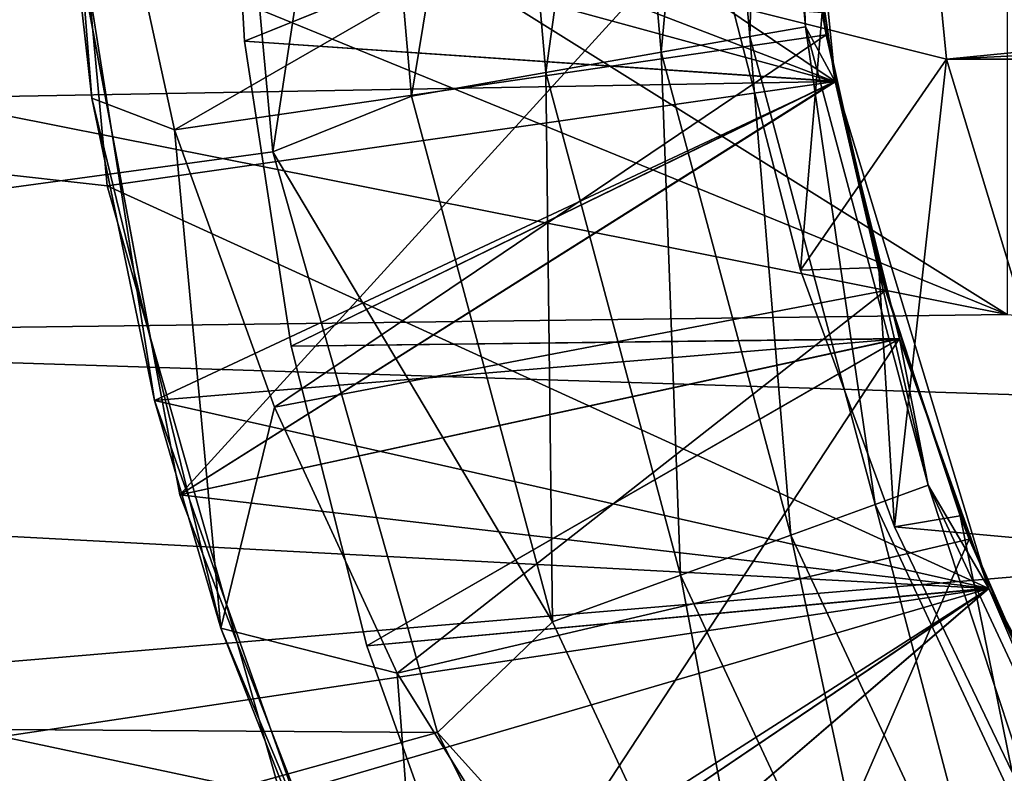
# Model space of a CAD drawing. Header units: inches. Extents: x -9.1 to 9.1, y 0 to 18.8.
# Tile 80 of 256: x 8.5292 to 8.5564, y 0.3123 to 0.3331. Entities that reach past the tile are written whole.
import ezdxf

# ---------------------------------------------------------------- set-up
doc = ezdxf.new("R2010")
doc.units = ezdxf.units.IN
doc.header["$LTSCALE"] = 65.185185
doc.header["$MEASUREMENT"] = 0
for name, color, linetype in [('199', 7, 'CONTINUOUS'), ('201', 7, 'CONTINUOUS'), ('235', 7, 'CONTINUOUS'), ('236', 7, 'CONTINUOUS'), ('239', 7, 'CONTINUOUS'), ('242', 7, 'CONTINUOUS'), ('243', 7, 'CONTINUOUS'), ('245', 7, 'CONTINUOUS'), ('246', 7, 'CONTINUOUS'), ('25', 7, 'CONTINUOUS'), ('250', 7, 'CONTINUOUS'), ('254', 7, 'CONTINUOUS'), ('256', 7, 'CONTINUOUS'), ('258', 7, 'CONTINUOUS'), ('259', 7, 'CONTINUOUS'), ('260', 7, 'CONTINUOUS'), ('261', 7, 'CONTINUOUS'), ('262', 7, 'CONTINUOUS'), ('263', 7, 'CONTINUOUS'), ('264', 7, 'CONTINUOUS'), ('269', 7, 'CONTINUOUS'), ('779', 7, 'CONTINUOUS'), ('797', 7, 'CONTINUOUS'), ('976', 7, 'CONTINUOUS'), ('977', 7, 'CONTINUOUS'), ('978', 7, 'CONTINUOUS'), ('979', 7, 'CONTINUOUS'), ('980', 7, 'CONTINUOUS'), ('981', 7, 'CONTINUOUS'), ('982', 7, 'CONTINUOUS'), ('983', 7, 'CONTINUOUS'), ('984', 7, 'CONTINUOUS')]:
    doc.layers.add(name, color=color, linetype=linetype)

msp = doc.modelspace()

# ---------------------------------------------------------------- linework, layer by layer
at = {"layer": '199', "color": 252, "linetype": 'Continuous', "true_color": 0x969696}
for points in [[(8.377792, 0.30874, 6.407), (8.375, 0.346, 6.407), (8.536415, 0.311682, 6.407), (8.377792, 0.30874, 6.407)], [(8.536415, 0.311682, 6.407), (8.375, 0.346, 6.407), (8.531617, 0.328544, 6.407), (8.536415, 0.311682, 6.407)], [(8.531617, 0.328544, 6.407), (8.375, 0.346, 6.407), (8.53, 0.346, 6.407), (8.531617, 0.328544, 6.407)]]:
    msp.add_3dface(points, dxfattribs=at)
at = {"layer": '201', "color": 252, "linetype": 'Continuous', "true_color": 0x969696}
for points in [[(8.531617, 0.328544, 6.407), (8.53, 0.346, 6.407), (8.531618, 0.328543, 6.532), (8.531617, 0.328544, 6.407)], [(8.53, 0.346, 6.407), (8.53, 0.346, 6.532), (8.531618, 0.328543, 6.532), (8.53, 0.346, 6.407)], [(8.536415, 0.311682, 6.407), (8.531617, 0.328544, 6.407), (8.536415, 0.311682, 6.532), (8.536415, 0.311682, 6.407)], [(8.536415, 0.311682, 6.532), (8.531617, 0.328544, 6.407), (8.531618, 0.328543, 6.532), (8.536415, 0.311682, 6.532)]]:
    msp.add_3dface(points, dxfattribs=at)
at = {"layer": '235', "color": 252, "linetype": 'Continuous', "true_color": 0x969696}
for points in [[(8.550545, 0.339918, 7.057704), (8.551487, 0.33272, 7.058205), (8.551379, 0.333333, 7.062072), (8.550545, 0.339918, 7.057704)], [(8.551379, 0.333333, 7.062072), (8.551487, 0.33272, 7.058205), (8.552946, 0.326283, 7.062562), (8.551379, 0.333333, 7.062072)], [(8.551487, 0.33272, 7.058205), (8.553123, 0.325648, 7.0587), (8.552946, 0.326283, 7.062562), (8.551487, 0.33272, 7.058205)], [(8.552946, 0.326283, 7.062562), (8.553123, 0.325648, 7.0587), (8.555188, 0.319416, 7.063042), (8.552946, 0.326283, 7.062562)], [(8.553123, 0.325648, 7.0587), (8.555437, 0.31877, 7.05918), (8.555188, 0.319416, 7.063042), (8.553123, 0.325648, 7.0587)], [(8.555188, 0.319416, 7.063042), (8.555437, 0.31877, 7.05918), (8.55808, 0.312801, 7.0635), (8.555188, 0.319416, 7.063042)], [(8.555437, 0.31877, 7.05918), (8.558407, 0.31215, 7.05964), (8.55808, 0.312801, 7.0635), (8.555437, 0.31877, 7.05918)]]:
    msp.add_3dface(points, dxfattribs=at)
at = {"layer": '236', "color": 252, "linetype": 'Continuous', "true_color": 0x969696}
for points in [[(8.530405, 0.337236, 6.979638), (8.533627, 0.320001, 6.980582), (8.530405, 0.337233, 6.983541), (8.530405, 0.337236, 6.979638)], [(8.530405, 0.337233, 6.983541), (8.533627, 0.320001, 6.980582), (8.533627, 0.319999, 6.984488), (8.530405, 0.337233, 6.983541)], [(8.533627, 0.320001, 6.980582), (8.53996, 0.303654, 6.981476), (8.533627, 0.319999, 6.984488), (8.533627, 0.320001, 6.980582)], [(8.533627, 0.319999, 6.984488), (8.53996, 0.303654, 6.981476), (8.53996, 0.303654, 6.985383), (8.533627, 0.319999, 6.984488)]]:
    msp.add_3dface(points, dxfattribs=at)
at = {"layer": '239', "color": 252, "linetype": 'Continuous', "true_color": 0x969696}
for points in [[(8.534672, 0.346, 6.319), (8.536195, 0.329485, 6.319), (8.538717, 0.346, 6.319532), (8.534672, 0.346, 6.319)], [(8.538717, 0.346, 6.319532), (8.536195, 0.329485, 6.319), (8.540027, 0.331017, 6.319532), (8.538717, 0.346, 6.319532)], [(8.538717, 0.346, 6.319532), (8.540027, 0.331017, 6.319532), (8.542489, 0.346, 6.321095), (8.538717, 0.346, 6.319532)], [(8.542489, 0.346, 6.321095), (8.540027, 0.331017, 6.319532), (8.543742, 0.331672, 6.321095), (8.542489, 0.346, 6.321095)], [(8.545727, 0.346, 6.323582), (8.542489, 0.346, 6.321095), (8.543742, 0.331672, 6.321095), (8.545727, 0.346, 6.323582)], [(8.546931, 0.332234, 6.323582), (8.545727, 0.346, 6.323582), (8.543742, 0.331672, 6.321095), (8.546931, 0.332234, 6.323582)], [(8.54821, 0.346, 6.326823), (8.545727, 0.346, 6.323582), (8.546931, 0.332234, 6.323582), (8.54821, 0.346, 6.326823)], [(8.549377, 0.332666, 6.326823), (8.54821, 0.346, 6.326823), (8.546931, 0.332234, 6.323582), (8.549377, 0.332666, 6.326823)], [(8.549769, 0.346, 6.330597), (8.54821, 0.346, 6.326823), (8.549377, 0.332666, 6.326823), (8.549769, 0.346, 6.330597)], [(8.550912, 0.332936, 6.330597), (8.549769, 0.346, 6.330597), (8.549377, 0.332666, 6.326823), (8.550912, 0.332936, 6.330597)], [(8.550912, 0.332936, 6.330597), (8.550297, 0.346, 6.334625), (8.549769, 0.346, 6.330597), (8.550912, 0.332936, 6.330597)], [(8.550657, 0.338678, 6.334625), (8.550297, 0.346, 6.334625), (8.550912, 0.332936, 6.330597), (8.550657, 0.338678, 6.334625)], [(8.551733, 0.331426, 6.334625), (8.550657, 0.338678, 6.334625), (8.550912, 0.332936, 6.330597), (8.551733, 0.331426, 6.334625)], [(8.552841, 0.319736, 6.326823), (8.550912, 0.332936, 6.330597), (8.549377, 0.332666, 6.326823), (8.552841, 0.319736, 6.326823)], [(8.554306, 0.32027, 6.330597), (8.551733, 0.331426, 6.334625), (8.550912, 0.332936, 6.330597), (8.554306, 0.32027, 6.330597)], [(8.554306, 0.32027, 6.330597), (8.550912, 0.332936, 6.330597), (8.552841, 0.319736, 6.326823), (8.554306, 0.32027, 6.330597)], [(8.550508, 0.318887, 6.323582), (8.549377, 0.332666, 6.326823), (8.546931, 0.332234, 6.323582), (8.550508, 0.318887, 6.323582)], [(8.552841, 0.319736, 6.326823), (8.549377, 0.332666, 6.326823), (8.550508, 0.318887, 6.323582), (8.552841, 0.319736, 6.326823)], [(8.547465, 0.317779, 6.321095), (8.546931, 0.332234, 6.323582), (8.543742, 0.331672, 6.321095), (8.547465, 0.317779, 6.321095)], [(8.550508, 0.318887, 6.323582), (8.546931, 0.332234, 6.323582), (8.547465, 0.317779, 6.321095), (8.550508, 0.318887, 6.323582)], [(8.540027, 0.331017, 6.319532), (8.54392, 0.316489, 6.319532), (8.543742, 0.331672, 6.321095), (8.540027, 0.331017, 6.319532)], [(8.54392, 0.316489, 6.319532), (8.547465, 0.317779, 6.321095), (8.543742, 0.331672, 6.321095), (8.54392, 0.316489, 6.319532)], [(8.553514, 0.324315, 6.334625), (8.551733, 0.331426, 6.334625), (8.554306, 0.32027, 6.330597), (8.553514, 0.324315, 6.334625)], [(8.540027, 0.331017, 6.319532), (8.536195, 0.329485, 6.319), (8.54392, 0.316489, 6.319532), (8.540027, 0.331017, 6.319532)], [(8.536195, 0.329485, 6.319), (8.540748, 0.313431, 6.319), (8.54392, 0.316489, 6.319532), (8.536195, 0.329485, 6.319)], [(8.555984, 0.317413, 6.334625), (8.553514, 0.324315, 6.334625), (8.554306, 0.32027, 6.330597), (8.555984, 0.317413, 6.334625)], [(8.558498, 0.307605, 6.326823), (8.554306, 0.32027, 6.330597), (8.552841, 0.319736, 6.326823), (8.558498, 0.307605, 6.326823)], [(8.559848, 0.308385, 6.330597), (8.555984, 0.317413, 6.334625), (8.554306, 0.32027, 6.330597), (8.559848, 0.308385, 6.330597)], [(8.559848, 0.308385, 6.330597), (8.554306, 0.32027, 6.330597), (8.558498, 0.307605, 6.326823), (8.559848, 0.308385, 6.330597)], [(8.556347, 0.306363, 6.323582), (8.552841, 0.319736, 6.326823), (8.550508, 0.318887, 6.323582), (8.556347, 0.306363, 6.323582)], [(8.558498, 0.307605, 6.326823), (8.552841, 0.319736, 6.326823), (8.556347, 0.306363, 6.323582), (8.558498, 0.307605, 6.326823)], [(8.553543, 0.304744, 6.321095), (8.550508, 0.318887, 6.323582), (8.547465, 0.317779, 6.321095), (8.553543, 0.304744, 6.321095)], [(8.556347, 0.306363, 6.323582), (8.550508, 0.318887, 6.323582), (8.553543, 0.304744, 6.321095), (8.556347, 0.306363, 6.323582)], [(8.54392, 0.316489, 6.319532), (8.550276, 0.302858, 6.319532), (8.547465, 0.317779, 6.321095), (8.54392, 0.316489, 6.319532)], [(8.550276, 0.302858, 6.319532), (8.553543, 0.304744, 6.321095), (8.547465, 0.317779, 6.321095), (8.550276, 0.302858, 6.319532)], [(8.559118, 0.310785, 6.334625), (8.555984, 0.317413, 6.334625), (8.559848, 0.308385, 6.330597), (8.559118, 0.310785, 6.334625)], [(8.54392, 0.316489, 6.319532), (8.540748, 0.313431, 6.319), (8.550276, 0.302858, 6.319532), (8.54392, 0.316489, 6.319532)], [(8.540748, 0.313431, 6.319), (8.54817, 0.2985, 6.319), (8.550276, 0.302858, 6.319532), (8.540748, 0.313431, 6.319)]]:
    msp.add_3dface(points, dxfattribs=at)
at = {"layer": '242', "color": 252, "linetype": 'Continuous', "true_color": 0x969696}
for points in [[(8.530405, 0.337236, 6.917138), (8.533627, 0.320001, 6.918082), (8.530405, 0.337233, 6.921041), (8.530405, 0.337236, 6.917138)], [(8.530405, 0.337233, 6.921041), (8.533627, 0.320001, 6.918082), (8.533627, 0.319999, 6.921988), (8.530405, 0.337233, 6.921041)], [(8.533627, 0.320001, 6.918082), (8.53996, 0.303654, 6.918976), (8.533627, 0.319999, 6.921988), (8.533627, 0.320001, 6.918082)], [(8.533627, 0.319999, 6.921988), (8.53996, 0.303654, 6.918976), (8.53996, 0.303654, 6.922883), (8.533627, 0.319999, 6.921988)]]:
    msp.add_3dface(points, dxfattribs=at)
at = {"layer": '243', "color": 252, "linetype": 'Continuous', "true_color": 0x969696}
for points in [[(8.554812, 0.332039, 7.069), (8.553437, 0.346, 7.069), (8.548885, 0.333528, 7.063432), (8.554812, 0.332039, 7.069)], [(8.55078, 0.326207, 7.063749), (8.554812, 0.332039, 7.069), (8.548885, 0.333528, 7.063432), (8.55078, 0.326207, 7.063749)], [(8.553376, 0.319113, 7.064059), (8.554812, 0.332039, 7.069), (8.55078, 0.326207, 7.063749), (8.553376, 0.319113, 7.064059)], [(8.558885, 0.318614, 7.069), (8.554812, 0.332039, 7.069), (8.553376, 0.319113, 7.064059), (8.558885, 0.318614, 7.069)], [(8.55663, 0.312338, 7.064355), (8.558885, 0.318614, 7.069), (8.553376, 0.319113, 7.064059), (8.55663, 0.312338, 7.064355)]]:
    msp.add_3dface(points, dxfattribs=at)
at = {"layer": '245', "color": 252, "linetype": 'Continuous', "true_color": 0x969696}
for points in [[(8.535411, 0.332544, 6.830127), (8.534922, 0.341066, 6.82986), (8.550657, 0.338678, 6.819), (8.535411, 0.332544, 6.830127)], [(8.551733, 0.331427, 6.819), (8.535411, 0.332544, 6.830127), (8.550657, 0.338678, 6.819), (8.551733, 0.331427, 6.819)], [(8.536702, 0.324111, 6.830391), (8.535411, 0.332544, 6.830127), (8.551733, 0.331427, 6.819), (8.536702, 0.324111, 6.830391)], [(8.553514, 0.324315, 6.819), (8.536702, 0.324111, 6.830391), (8.551733, 0.331427, 6.819), (8.553514, 0.324315, 6.819)], [(8.538791, 0.315825, 6.830648), (8.536702, 0.324111, 6.830391), (8.553514, 0.324315, 6.819), (8.538791, 0.315825, 6.830648)], [(8.555984, 0.317412, 6.819), (8.538791, 0.315825, 6.830648), (8.553514, 0.324315, 6.819), (8.555984, 0.317412, 6.819)], [(8.541673, 0.30774, 6.830896), (8.538791, 0.315825, 6.830648), (8.555984, 0.317412, 6.819), (8.541673, 0.30774, 6.830896)], [(8.559118, 0.310785, 6.819), (8.541673, 0.30774, 6.830896), (8.555984, 0.317412, 6.819), (8.559118, 0.310785, 6.819)]]:
    msp.add_3dface(points, dxfattribs=at)
at = {"layer": '246', "color": 252, "linetype": 'Continuous', "true_color": 0x969696}
for points in [[(8.530405, 0.337236, 6.854638), (8.533627, 0.320001, 6.855582), (8.530405, 0.337233, 6.858541), (8.530405, 0.337236, 6.854638)], [(8.530405, 0.337233, 6.858541), (8.533627, 0.320001, 6.855582), (8.533627, 0.319999, 6.859488), (8.530405, 0.337233, 6.858541)], [(8.533627, 0.320001, 6.855582), (8.53996, 0.303654, 6.856476), (8.533627, 0.319999, 6.859488), (8.533627, 0.320001, 6.855582)], [(8.533627, 0.319999, 6.859488), (8.53996, 0.303654, 6.856476), (8.53996, 0.303654, 6.860383), (8.533627, 0.319999, 6.859488)]]:
    msp.add_3dface(points, dxfattribs=at)
at = {"layer": '25', "color": 253, "linetype": 'Continuous', "true_color": 0xaab4c3}
for points in [[(8.358385, 0.367737, 6.625), (8.35811, 0.327941, 6.625), (8.551733, 0.360574, 6.625), (8.358385, 0.367737, 6.625)], [(8.551733, 0.360574, 6.625), (8.35811, 0.327941, 6.625), (8.550297, 0.346, 6.625), (8.551733, 0.360574, 6.625)], [(8.550297, 0.346, 6.625), (8.35811, 0.327941, 6.625), (8.551733, 0.331426, 6.625), (8.550297, 0.346, 6.625)], [(8.551733, 0.331426, 6.625), (8.35811, 0.327941, 6.625), (8.555984, 0.317413, 6.625), (8.551733, 0.331426, 6.625)], [(8.35811, 0.327941, 6.625), (8.363743, 0.288544, 6.625), (8.555984, 0.317413, 6.625), (8.35811, 0.327941, 6.625)], [(8.555984, 0.317413, 6.625), (8.363743, 0.288544, 6.625), (8.562887, 0.304497, 6.625), (8.555984, 0.317413, 6.625)]]:
    msp.add_3dface(points, dxfattribs=at)
at = {"layer": '250', "color": 252, "linetype": 'Continuous', "true_color": 0x969696}
for points in [[(8.530405, 0.337236, 7.010888), (8.533627, 0.320001, 7.011832), (8.530405, 0.337233, 7.014791), (8.530405, 0.337236, 7.010888)], [(8.530405, 0.337233, 7.014791), (8.533627, 0.320001, 7.011832), (8.533627, 0.319999, 7.015738), (8.530405, 0.337233, 7.014791)], [(8.533627, 0.320001, 7.011832), (8.53996, 0.303654, 7.012726), (8.533627, 0.319999, 7.015738), (8.533627, 0.320001, 7.011832)], [(8.533627, 0.319999, 7.015738), (8.53996, 0.303654, 7.012726), (8.53996, 0.303654, 7.016633), (8.533627, 0.319999, 7.015738)]]:
    msp.add_3dface(points, dxfattribs=at)
at = {"layer": '254', "color": 252, "linetype": 'Continuous', "true_color": 0x969696}
for points in [[(8.530405, 0.337236, 6.948388), (8.533627, 0.320001, 6.949332), (8.530405, 0.337233, 6.952291), (8.530405, 0.337236, 6.948388)], [(8.530405, 0.337233, 6.952291), (8.533627, 0.320001, 6.949332), (8.533627, 0.319999, 6.953238), (8.530405, 0.337233, 6.952291)], [(8.533627, 0.320001, 6.949332), (8.53996, 0.303654, 6.950226), (8.533627, 0.319999, 6.953238), (8.533627, 0.320001, 6.949332)], [(8.533627, 0.319999, 6.953238), (8.53996, 0.303654, 6.950226), (8.53996, 0.303654, 6.954133), (8.533627, 0.319999, 6.953238)]]:
    msp.add_3dface(points, dxfattribs=at)
at = {"layer": '256', "color": 252, "linetype": 'Continuous', "true_color": 0x969696}
for points in [[(8.533478, 0.330088, 7.047668), (8.550545, 0.339918, 7.057704), (8.53, 0.346, 7.045562), (8.533478, 0.330088, 7.047668)], [(8.534922, 0.341066, 6.82986), (8.535411, 0.332544, 6.830127), (8.550657, 0.338683, 6.83904), (8.534922, 0.341066, 6.82986)], [(8.551487, 0.33272, 7.058205), (8.550545, 0.339918, 7.057704), (8.533478, 0.330088, 7.047668), (8.551487, 0.33272, 7.058205)], [(8.530405, 0.337233, 6.983541), (8.533627, 0.319999, 6.984488), (8.550657, 0.338683, 6.99529), (8.530405, 0.337233, 6.983541)], [(8.530405, 0.337233, 6.921041), (8.533627, 0.319999, 6.921988), (8.550657, 0.338683, 6.93279), (8.530405, 0.337233, 6.921041)], [(8.530405, 0.337233, 6.858541), (8.533627, 0.319999, 6.859488), (8.550657, 0.338683, 6.87029), (8.530405, 0.337233, 6.858541)], [(8.530405, 0.337233, 7.014791), (8.533627, 0.319999, 7.015738), (8.550657, 0.338683, 7.02654), (8.530405, 0.337233, 7.014791)], [(8.530405, 0.337233, 6.952291), (8.533627, 0.319999, 6.953238), (8.550657, 0.338683, 6.96404), (8.530405, 0.337233, 6.952291)], [(8.533627, 0.319999, 6.890738), (8.550657, 0.338683, 6.90154), (8.530405, 0.337233, 6.889791), (8.533627, 0.319999, 6.890738)], [(8.550657, 0.338683, 6.99529), (8.533627, 0.319999, 6.984488), (8.551732, 0.331431, 6.995795), (8.550657, 0.338683, 6.99529)], [(8.550657, 0.338683, 6.93279), (8.533627, 0.319999, 6.921988), (8.551732, 0.331431, 6.933295), (8.550657, 0.338683, 6.93279)], [(8.550657, 0.338683, 6.87029), (8.533627, 0.319999, 6.859488), (8.551732, 0.331431, 6.870795), (8.550657, 0.338683, 6.87029)], [(8.550657, 0.338683, 7.02654), (8.533627, 0.319999, 7.015738), (8.551732, 0.331431, 7.027045), (8.550657, 0.338683, 7.02654)], [(8.550657, 0.338683, 6.96404), (8.533627, 0.319999, 6.953238), (8.551732, 0.331431, 6.964545), (8.550657, 0.338683, 6.96404)], [(8.551732, 0.331431, 6.902045), (8.550657, 0.338683, 6.90154), (8.533627, 0.319999, 6.890738), (8.551732, 0.331431, 6.902045)], [(8.550657, 0.338683, 6.83904), (8.535411, 0.332544, 6.830127), (8.551732, 0.331431, 6.839545), (8.550657, 0.338683, 6.83904)], [(8.536241, 0.322424, 7.048725), (8.551487, 0.33272, 7.058205), (8.533478, 0.330088, 7.047668), (8.536241, 0.322424, 7.048725)], [(8.535411, 0.332544, 6.830127), (8.536702, 0.324111, 6.830391), (8.551732, 0.331431, 6.839545), (8.535411, 0.332544, 6.830127)], [(8.553123, 0.325648, 7.0587), (8.551487, 0.33272, 7.058205), (8.536241, 0.322424, 7.048725), (8.553123, 0.325648, 7.0587)], [(8.551732, 0.331431, 6.995795), (8.533627, 0.319999, 6.984488), (8.553513, 0.324319, 6.996293), (8.551732, 0.331431, 6.995795)], [(8.551732, 0.331431, 6.933295), (8.533627, 0.319999, 6.921988), (8.553513, 0.324319, 6.933793), (8.551732, 0.331431, 6.933295)], [(8.551732, 0.331431, 6.870795), (8.533627, 0.319999, 6.859488), (8.553513, 0.324319, 6.871293), (8.551732, 0.331431, 6.870795)], [(8.551732, 0.331431, 7.027045), (8.533627, 0.319999, 7.015738), (8.553513, 0.324319, 7.027543), (8.551732, 0.331431, 7.027045)], [(8.551732, 0.331431, 6.964545), (8.533627, 0.319999, 6.953238), (8.553513, 0.324319, 6.965043), (8.551732, 0.331431, 6.964545)], [(8.553513, 0.324319, 6.902543), (8.551732, 0.331431, 6.902045), (8.533627, 0.319999, 6.890738), (8.553513, 0.324319, 6.902543)], [(8.551732, 0.331431, 6.839545), (8.536702, 0.324111, 6.830391), (8.553513, 0.324319, 6.840043), (8.551732, 0.331431, 6.839545)], [(8.539627, 0.315073, 7.04976), (8.553123, 0.325648, 7.0587), (8.536241, 0.322424, 7.048725), (8.539627, 0.315073, 7.04976)], [(8.555437, 0.31877, 7.05918), (8.553123, 0.325648, 7.0587), (8.539627, 0.315073, 7.04976), (8.555437, 0.31877, 7.05918)], [(8.533627, 0.319999, 6.984488), (8.53996, 0.303654, 6.985383), (8.553513, 0.324319, 6.996293), (8.533627, 0.319999, 6.984488)], [(8.533627, 0.319999, 6.921988), (8.53996, 0.303654, 6.922883), (8.553513, 0.324319, 6.933793), (8.533627, 0.319999, 6.921988)], [(8.533627, 0.319999, 6.859488), (8.53996, 0.303654, 6.860383), (8.553513, 0.324319, 6.871293), (8.533627, 0.319999, 6.859488)], [(8.533627, 0.319999, 7.015738), (8.53996, 0.303654, 7.016633), (8.553513, 0.324319, 7.027543), (8.533627, 0.319999, 7.015738)], [(8.533627, 0.319999, 6.953238), (8.53996, 0.303654, 6.954133), (8.553513, 0.324319, 6.965043), (8.533627, 0.319999, 6.953238)], [(8.53996, 0.303654, 6.891633), (8.553513, 0.324319, 6.902543), (8.533627, 0.319999, 6.890738), (8.53996, 0.303654, 6.891633)], [(8.536702, 0.324111, 6.830391), (8.538791, 0.315825, 6.830648), (8.553513, 0.324319, 6.840043), (8.536702, 0.324111, 6.830391)], [(8.553513, 0.324319, 6.840043), (8.538791, 0.315825, 6.830648), (8.555982, 0.317416, 6.840524), (8.553513, 0.324319, 6.840043)], [(8.553513, 0.324319, 6.996293), (8.53996, 0.303654, 6.985383), (8.555982, 0.317416, 6.996774), (8.553513, 0.324319, 6.996293)], [(8.553513, 0.324319, 6.933793), (8.53996, 0.303654, 6.922883), (8.555982, 0.317416, 6.934274), (8.553513, 0.324319, 6.933793)], [(8.553513, 0.324319, 6.871293), (8.53996, 0.303654, 6.860383), (8.555982, 0.317416, 6.871774), (8.553513, 0.324319, 6.871293)], [(8.553513, 0.324319, 7.027543), (8.53996, 0.303654, 7.016633), (8.555982, 0.317416, 7.028024), (8.553513, 0.324319, 7.027543)], [(8.553513, 0.324319, 6.965043), (8.53996, 0.303654, 6.954133), (8.555982, 0.317416, 6.965524), (8.553513, 0.324319, 6.965043)], [(8.555982, 0.317416, 6.903024), (8.553513, 0.324319, 6.902543), (8.53996, 0.303654, 6.891633), (8.555982, 0.317416, 6.903024)], [(8.548008, 0.301656, 7.051713), (8.555437, 0.31877, 7.05918), (8.539627, 0.315073, 7.04976), (8.548008, 0.301656, 7.051713)], [(8.558407, 0.31215, 7.05964), (8.555437, 0.31877, 7.05918), (8.548008, 0.301656, 7.051713), (8.558407, 0.31215, 7.05964)], [(8.538791, 0.315825, 6.830648), (8.541673, 0.30774, 6.830896), (8.555982, 0.317416, 6.840524), (8.538791, 0.315825, 6.830648)], [(8.555982, 0.317416, 6.996774), (8.53996, 0.303654, 6.985383), (8.559115, 0.310791, 6.997234), (8.555982, 0.317416, 6.996774)], [(8.555982, 0.317416, 6.934274), (8.53996, 0.303654, 6.922883), (8.559115, 0.310791, 6.934734), (8.555982, 0.317416, 6.934274)], [(8.555982, 0.317416, 6.871774), (8.53996, 0.303654, 6.860383), (8.559115, 0.310791, 6.872234), (8.555982, 0.317416, 6.871774)], [(8.555982, 0.317416, 7.028024), (8.53996, 0.303654, 7.016633), (8.559115, 0.310791, 7.028484), (8.555982, 0.317416, 7.028024)], [(8.555982, 0.317416, 6.965524), (8.53996, 0.303654, 6.954133), (8.559115, 0.310791, 6.965984), (8.555982, 0.317416, 6.965524)], [(8.559115, 0.310791, 6.903484), (8.555982, 0.317416, 6.903024), (8.53996, 0.303654, 6.891633), (8.559115, 0.310791, 6.903484)], [(8.555982, 0.317416, 6.840524), (8.541673, 0.30774, 6.830896), (8.559115, 0.310791, 6.840984), (8.555982, 0.317416, 6.840524)]]:
    msp.add_3dface(points, dxfattribs=at)
at = {"layer": '258', "color": 252, "linetype": 'Continuous', "true_color": 0x969696}
for points in [[(8.532924, 0.322612, 7.042939), (8.530212, 0.339663, 7.042005), (8.551734, 0.33142, 7.030955), (8.532924, 0.322612, 7.042939)], [(8.551734, 0.33142, 7.030955), (8.530212, 0.339663, 7.042005), (8.550658, 0.338671, 7.03045), (8.551734, 0.33142, 7.030955)], [(8.551734, 0.33142, 6.968455), (8.530405, 0.337236, 6.979638), (8.550658, 0.338671, 6.96795), (8.551734, 0.33142, 6.968455)], [(8.551734, 0.33142, 6.905955), (8.530405, 0.337236, 6.917138), (8.550658, 0.338671, 6.90545), (8.551734, 0.33142, 6.905955)], [(8.551734, 0.33142, 6.843455), (8.530405, 0.337236, 6.854638), (8.550658, 0.338671, 6.84295), (8.551734, 0.33142, 6.843455)], [(8.551734, 0.33142, 6.999705), (8.530405, 0.337236, 7.010888), (8.550658, 0.338671, 6.9992), (8.551734, 0.33142, 6.999705)], [(8.551734, 0.33142, 6.937205), (8.530405, 0.337236, 6.948388), (8.550658, 0.338671, 6.9367), (8.551734, 0.33142, 6.937205)], [(8.551734, 0.33142, 6.874705), (8.530405, 0.337236, 6.885888), (8.550658, 0.338671, 6.8742), (8.551734, 0.33142, 6.874705)], [(8.533627, 0.320001, 6.980582), (8.530405, 0.337236, 6.979638), (8.551734, 0.33142, 6.968455), (8.533627, 0.320001, 6.980582)], [(8.533627, 0.320001, 6.918082), (8.530405, 0.337236, 6.917138), (8.551734, 0.33142, 6.905955), (8.533627, 0.320001, 6.918082)], [(8.533627, 0.320001, 6.855582), (8.530405, 0.337236, 6.854638), (8.551734, 0.33142, 6.843455), (8.533627, 0.320001, 6.855582)], [(8.533627, 0.320001, 7.011832), (8.530405, 0.337236, 7.010888), (8.551734, 0.33142, 6.999705), (8.533627, 0.320001, 7.011832)], [(8.533627, 0.320001, 6.949332), (8.530405, 0.337236, 6.948388), (8.551734, 0.33142, 6.937205), (8.533627, 0.320001, 6.949332)], [(8.533627, 0.320001, 6.886832), (8.530405, 0.337236, 6.885888), (8.551734, 0.33142, 6.874705), (8.533627, 0.320001, 6.886832)], [(8.551379, 0.333333, 7.062072), (8.55078, 0.326207, 7.063749), (8.548885, 0.333528, 7.063432), (8.551379, 0.333333, 7.062072)], [(8.551379, 0.333333, 7.062072), (8.552946, 0.326283, 7.062562), (8.55078, 0.326207, 7.063749), (8.551379, 0.333333, 7.062072)], [(8.553516, 0.324309, 7.03145), (8.532924, 0.322612, 7.042939), (8.551734, 0.33142, 7.030955), (8.553516, 0.324309, 7.03145)], [(8.553516, 0.324309, 6.96895), (8.533627, 0.320001, 6.980582), (8.551734, 0.33142, 6.968455), (8.553516, 0.324309, 6.96895)], [(8.553516, 0.324309, 6.90645), (8.533627, 0.320001, 6.918082), (8.551734, 0.33142, 6.905955), (8.553516, 0.324309, 6.90645)], [(8.553516, 0.324309, 6.84395), (8.533627, 0.320001, 6.855582), (8.551734, 0.33142, 6.843455), (8.553516, 0.324309, 6.84395)], [(8.553516, 0.324309, 7.0002), (8.533627, 0.320001, 7.011832), (8.551734, 0.33142, 6.999705), (8.553516, 0.324309, 7.0002)], [(8.553516, 0.324309, 6.9377), (8.533627, 0.320001, 6.949332), (8.551734, 0.33142, 6.937205), (8.553516, 0.324309, 6.9377)], [(8.553516, 0.324309, 6.8752), (8.533627, 0.320001, 6.886832), (8.551734, 0.33142, 6.874705), (8.553516, 0.324309, 6.8752)], [(8.552946, 0.326283, 7.062562), (8.553376, 0.319113, 7.064059), (8.55078, 0.326207, 7.063749), (8.552946, 0.326283, 7.062562)], [(8.552946, 0.326283, 7.062562), (8.555188, 0.319416, 7.063042), (8.553376, 0.319113, 7.064059), (8.552946, 0.326283, 7.062562)], [(8.555986, 0.317408, 7.031931), (8.532924, 0.322612, 7.042939), (8.553516, 0.324309, 7.03145), (8.555986, 0.317408, 7.031931)], [(8.555986, 0.317408, 6.969431), (8.533627, 0.320001, 6.980582), (8.553516, 0.324309, 6.96895), (8.555986, 0.317408, 6.969431)], [(8.555986, 0.317408, 6.906931), (8.533627, 0.320001, 6.918082), (8.553516, 0.324309, 6.90645), (8.555986, 0.317408, 6.906931)], [(8.555986, 0.317408, 6.844431), (8.533627, 0.320001, 6.855582), (8.553516, 0.324309, 6.84395), (8.555986, 0.317408, 6.844431)], [(8.555986, 0.317408, 7.000681), (8.533627, 0.320001, 7.011832), (8.553516, 0.324309, 7.0002), (8.555986, 0.317408, 7.000681)], [(8.555986, 0.317408, 6.938181), (8.533627, 0.320001, 6.949332), (8.553516, 0.324309, 6.9377), (8.555986, 0.317408, 6.938181)], [(8.555986, 0.317408, 6.875681), (8.533627, 0.320001, 6.886832), (8.553516, 0.324309, 6.8752), (8.555986, 0.317408, 6.875681)], [(8.538675, 0.30634, 7.043829), (8.532924, 0.322612, 7.042939), (8.555986, 0.317408, 7.031931), (8.538675, 0.30634, 7.043829)], [(8.53996, 0.303654, 6.981476), (8.533627, 0.320001, 6.980582), (8.555986, 0.317408, 6.969431), (8.53996, 0.303654, 6.981476)], [(8.53996, 0.303654, 6.918976), (8.533627, 0.320001, 6.918082), (8.555986, 0.317408, 6.906931), (8.53996, 0.303654, 6.918976)], [(8.53996, 0.303654, 6.856476), (8.533627, 0.320001, 6.855582), (8.555986, 0.317408, 6.844431), (8.53996, 0.303654, 6.856476)], [(8.53996, 0.303654, 7.012726), (8.533627, 0.320001, 7.011832), (8.555986, 0.317408, 7.000681), (8.53996, 0.303654, 7.012726)], [(8.53996, 0.303654, 6.950226), (8.533627, 0.320001, 6.949332), (8.555986, 0.317408, 6.938181), (8.53996, 0.303654, 6.950226)], [(8.53996, 0.303654, 6.887726), (8.533627, 0.320001, 6.886832), (8.555986, 0.317408, 6.875681), (8.53996, 0.303654, 6.887726)], [(8.555188, 0.319416, 7.063042), (8.55663, 0.312338, 7.064355), (8.553376, 0.319113, 7.064059), (8.555188, 0.319416, 7.063042)], [(8.555188, 0.319416, 7.063042), (8.55808, 0.312801, 7.0635), (8.55663, 0.312338, 7.064355), (8.555188, 0.319416, 7.063042)], [(8.559119, 0.310784, 7.032391), (8.538675, 0.30634, 7.043829), (8.555986, 0.317408, 7.031931), (8.559119, 0.310784, 7.032391)], [(8.559119, 0.310784, 6.969891), (8.53996, 0.303654, 6.981476), (8.555986, 0.317408, 6.969431), (8.559119, 0.310784, 6.969891)], [(8.559119, 0.310784, 6.907391), (8.53996, 0.303654, 6.918976), (8.555986, 0.317408, 6.906931), (8.559119, 0.310784, 6.907391)], [(8.559119, 0.310784, 6.844891), (8.53996, 0.303654, 6.856476), (8.555986, 0.317408, 6.844431), (8.559119, 0.310784, 6.844891)], [(8.559119, 0.310784, 7.001141), (8.53996, 0.303654, 7.012726), (8.555986, 0.317408, 7.000681), (8.559119, 0.310784, 7.001141)], [(8.559119, 0.310784, 6.938641), (8.53996, 0.303654, 6.950226), (8.555986, 0.317408, 6.938181), (8.559119, 0.310784, 6.938641)], [(8.559119, 0.310784, 6.876141), (8.53996, 0.303654, 6.887726), (8.555986, 0.317408, 6.875681), (8.559119, 0.310784, 6.876141)]]:
    msp.add_3dface(points, dxfattribs=at)
at = {"layer": '259', "color": 252, "linetype": 'Continuous', "true_color": 0x969696}
for points in [[(8.530405, 0.337233, 6.889791), (8.530405, 0.337236, 6.885888), (8.533627, 0.320001, 6.886832), (8.530405, 0.337233, 6.889791)], [(8.533627, 0.319999, 6.890738), (8.530405, 0.337233, 6.889791), (8.533627, 0.320001, 6.886832), (8.533627, 0.319999, 6.890738)], [(8.533627, 0.319999, 6.890738), (8.533627, 0.320001, 6.886832), (8.53996, 0.303654, 6.887726), (8.533627, 0.319999, 6.890738)], [(8.53996, 0.303654, 6.891633), (8.533627, 0.319999, 6.890738), (8.53996, 0.303654, 6.887726), (8.53996, 0.303654, 6.891633)]]:
    msp.add_3dface(points, dxfattribs=at)
at = {"layer": '260', "color": 252, "linetype": 'Continuous', "true_color": 0x969696}
for points in [[(8.553437, 0.346, 7.069), (8.554812, 0.332039, 7.069), (8.696563, 0.346, 7.069), (8.553437, 0.346, 7.069)], [(8.554812, 0.332039, 7.069), (8.696218, 0.338986, 7.069), (8.696563, 0.346, 7.069), (8.554812, 0.332039, 7.069)], [(8.554812, 0.332039, 7.069), (8.695188, 0.332039, 7.069), (8.696218, 0.338986, 7.069), (8.554812, 0.332039, 7.069)], [(8.554812, 0.332039, 7.069), (8.558885, 0.318614, 7.069), (8.695188, 0.332039, 7.069), (8.554812, 0.332039, 7.069)]]:
    msp.add_3dface(points, dxfattribs=at)
at = {"layer": '261', "color": 252, "linetype": 'Continuous', "true_color": 0x969696}
for points in [[(8.533478, 0.330088, 7.047668), (8.53, 0.346, 7.045562), (8.531197, 0.330967, 7.045562), (8.533478, 0.330088, 7.047668)], [(8.534757, 0.316315, 7.045562), (8.533478, 0.330088, 7.047668), (8.531197, 0.330967, 7.045562), (8.534757, 0.316315, 7.045562)], [(8.536241, 0.322424, 7.048725), (8.533478, 0.330088, 7.047668), (8.534757, 0.316315, 7.045562), (8.536241, 0.322424, 7.048725)], [(8.539627, 0.315073, 7.04976), (8.536241, 0.322424, 7.048725), (8.534757, 0.316315, 7.045562), (8.539627, 0.315073, 7.04976)], [(8.540592, 0.302408, 7.045562), (8.539627, 0.315073, 7.04976), (8.534757, 0.316315, 7.045562), (8.540592, 0.302408, 7.045562)], [(8.548008, 0.301656, 7.051713), (8.539627, 0.315073, 7.04976), (8.540592, 0.302408, 7.045562), (8.548008, 0.301656, 7.051713)]]:
    msp.add_3dface(points, dxfattribs=at)
at = {"layer": '262', "color": 252, "linetype": 'Continuous', "true_color": 0x969696}
for points in [[(8.53, 0.346, 7.045562), (8.530212, 0.339663, 7.042005), (8.531197, 0.330967, 7.045562), (8.53, 0.346, 7.045562)], [(8.530212, 0.339663, 7.042005), (8.532924, 0.322612, 7.042939), (8.531197, 0.330967, 7.045562), (8.530212, 0.339663, 7.042005)], [(8.532924, 0.322612, 7.042939), (8.534757, 0.316315, 7.045562), (8.531197, 0.330967, 7.045562), (8.532924, 0.322612, 7.042939)], [(8.532924, 0.322612, 7.042939), (8.538675, 0.30634, 7.043829), (8.534757, 0.316315, 7.045562), (8.532924, 0.322612, 7.042939)], [(8.538675, 0.30634, 7.043829), (8.540592, 0.302408, 7.045562), (8.534757, 0.316315, 7.045562), (8.538675, 0.30634, 7.043829)]]:
    msp.add_3dface(points, dxfattribs=at)
at = {"layer": '263', "color": 252, "linetype": 'Continuous', "true_color": 0x969696}
for points in [[(8.534672, 0.346, 6.319), (8.422, 0.346, 6.319), (8.424499, 0.314244, 6.319), (8.534672, 0.346, 6.319)], [(8.536195, 0.329485, 6.319), (8.534672, 0.346, 6.319), (8.424499, 0.314244, 6.319), (8.536195, 0.329485, 6.319)], [(8.540748, 0.313431, 6.319), (8.536195, 0.329485, 6.319), (8.424499, 0.314244, 6.319), (8.540748, 0.313431, 6.319)], [(8.431936, 0.283269, 6.319), (8.540748, 0.313431, 6.319), (8.424499, 0.314244, 6.319), (8.431936, 0.283269, 6.319)], [(8.54817, 0.2985, 6.319), (8.540748, 0.313431, 6.319), (8.431936, 0.283269, 6.319), (8.54817, 0.2985, 6.319)]]:
    msp.add_3dface(points, dxfattribs=at)
at = {"layer": '264', "color": 252, "linetype": 'Continuous', "true_color": 0x969696}
for points in [[(8.424499, 0.314244, 6.294), (8.422, 0.346, 6.294), (8.534789, 0.18975, 6.294), (8.424499, 0.314244, 6.294)], [(8.534789, 0.18975, 6.294), (8.422, 0.346, 6.294), (8.444578, 0.346, 6.294), (8.534789, 0.18975, 6.294)], [(8.431936, 0.283269, 6.294), (8.424499, 0.314244, 6.294), (8.534789, 0.18975, 6.294), (8.431936, 0.283269, 6.294)]]:
    msp.add_3dface(points, dxfattribs=at)
at = {"layer": '269', "color": 252, "linetype": 'Continuous', "true_color": 0x969696}
for points in [[(8.534789, 0.18975, 6.294), (8.444578, 0.346, 6.294), (8.534789, 0.18975, 6.200231), (8.534789, 0.18975, 6.294)], [(8.534789, 0.18975, 6.200231), (8.444578, 0.346, 6.294), (8.527101, 0.203066, 6.196977), (8.534789, 0.18975, 6.200231)]]:
    msp.add_3dface(points, dxfattribs=at)
at = {"layer": '779', "color": 253, "linetype": 'Continuous', "true_color": 0xaab4c3}
for points in [[(8.531618, 0.328543, 6.532), (8.53, 0.346, 6.532), (8.551733, 0.331426, 6.532), (8.531618, 0.328543, 6.532)], [(8.551733, 0.331426, 6.532), (8.53, 0.346, 6.532), (8.550297, 0.346, 6.532), (8.551733, 0.331426, 6.532)], [(8.555984, 0.317413, 6.532), (8.531618, 0.328543, 6.532), (8.551733, 0.331426, 6.532), (8.555984, 0.317413, 6.532)], [(8.536415, 0.311682, 6.532), (8.531618, 0.328543, 6.532), (8.555984, 0.317413, 6.532), (8.536415, 0.311682, 6.532)], [(8.562887, 0.304497, 6.532), (8.536415, 0.311682, 6.532), (8.555984, 0.317413, 6.532), (8.562887, 0.304497, 6.532)]]:
    msp.add_3dface(points, dxfattribs=at)
at = {"layer": '797', "color": 252, "linetype": 'Continuous', "true_color": 0x969696}
for points in [[(8.556486, 0.367014, 6.214), (8.556486, 0.324986, 6.214), (8.505494, 0.356872, 6.214), (8.556486, 0.367014, 6.214)], [(8.556486, 0.324986, 6.214), (8.505, 0.346, 6.214), (8.505494, 0.356872, 6.214), (8.556486, 0.324986, 6.214)], [(8.556486, 0.324986, 6.214), (8.505494, 0.335128, 6.214), (8.505, 0.346, 6.214), (8.556486, 0.324986, 6.214)], [(8.556486, 0.324986, 6.214), (8.50697, 0.324345, 6.214), (8.505494, 0.335128, 6.214), (8.556486, 0.324986, 6.214)], [(8.556486, 0.324986, 6.214), (8.6, 0.321389, 6.214), (8.50697, 0.324345, 6.214), (8.556486, 0.324986, 6.214)], [(8.6, 0.321389, 6.214), (8.509418, 0.31374, 6.214), (8.50697, 0.324345, 6.214), (8.6, 0.321389, 6.214)], [(8.6, 0.321389, 6.214), (8.6, 0.228633, 6.214), (8.509418, 0.31374, 6.214), (8.6, 0.321389, 6.214)], [(8.6, 0.228633, 6.214), (8.512816, 0.3034, 6.214), (8.509418, 0.31374, 6.214), (8.6, 0.228633, 6.214)]]:
    msp.add_3dface(points, dxfattribs=at)
at = {"layer": '976', "color": 252, "linetype": 'Continuous', "true_color": 0x969696}
for points in [[(8.550657, 0.338683, 7.02654), (8.551732, 0.331431, 7.027045), (8.550658, 0.338671, 7.03045), (8.550657, 0.338683, 7.02654)], [(8.551732, 0.331431, 7.027045), (8.551734, 0.33142, 7.030955), (8.550658, 0.338671, 7.03045), (8.551732, 0.331431, 7.027045)], [(8.551732, 0.331431, 7.027045), (8.553513, 0.324319, 7.027543), (8.551734, 0.33142, 7.030955), (8.551732, 0.331431, 7.027045)], [(8.553513, 0.324319, 7.027543), (8.553516, 0.324309, 7.03145), (8.551734, 0.33142, 7.030955), (8.553513, 0.324319, 7.027543)], [(8.553513, 0.324319, 7.027543), (8.555982, 0.317416, 7.028024), (8.553516, 0.324309, 7.03145), (8.553513, 0.324319, 7.027543)], [(8.555982, 0.317416, 7.028024), (8.555986, 0.317408, 7.031931), (8.553516, 0.324309, 7.03145), (8.555982, 0.317416, 7.028024)], [(8.555982, 0.317416, 7.028024), (8.559115, 0.310791, 7.028484), (8.555986, 0.317408, 7.031931), (8.555982, 0.317416, 7.028024)], [(8.559115, 0.310791, 7.028484), (8.559119, 0.310784, 7.032391), (8.555986, 0.317408, 7.031931), (8.559115, 0.310791, 7.028484)]]:
    msp.add_3dface(points, dxfattribs=at)
at = {"layer": '977', "color": 252, "linetype": 'Continuous', "true_color": 0x969696}
for points in [[(8.550657, 0.338683, 6.99529), (8.551732, 0.331431, 6.995795), (8.550658, 0.338671, 6.9992), (8.550657, 0.338683, 6.99529)], [(8.551732, 0.331431, 6.995795), (8.551734, 0.33142, 6.999705), (8.550658, 0.338671, 6.9992), (8.551732, 0.331431, 6.995795)], [(8.551732, 0.331431, 6.995795), (8.553513, 0.324319, 6.996293), (8.551734, 0.33142, 6.999705), (8.551732, 0.331431, 6.995795)], [(8.553513, 0.324319, 6.996293), (8.553516, 0.324309, 7.0002), (8.551734, 0.33142, 6.999705), (8.553513, 0.324319, 6.996293)], [(8.553513, 0.324319, 6.996293), (8.555982, 0.317416, 6.996774), (8.553516, 0.324309, 7.0002), (8.553513, 0.324319, 6.996293)], [(8.555982, 0.317416, 6.996774), (8.555986, 0.317408, 7.000681), (8.553516, 0.324309, 7.0002), (8.555982, 0.317416, 6.996774)], [(8.555982, 0.317416, 6.996774), (8.559115, 0.310791, 6.997234), (8.555986, 0.317408, 7.000681), (8.555982, 0.317416, 6.996774)], [(8.559115, 0.310791, 6.997234), (8.559119, 0.310784, 7.001141), (8.555986, 0.317408, 7.000681), (8.559115, 0.310791, 6.997234)]]:
    msp.add_3dface(points, dxfattribs=at)
at = {"layer": '978', "color": 252, "linetype": 'Continuous', "true_color": 0x969696}
for points in [[(8.550657, 0.338683, 6.96404), (8.551732, 0.331431, 6.964545), (8.550658, 0.338671, 6.96795), (8.550657, 0.338683, 6.96404)], [(8.551732, 0.331431, 6.964545), (8.551734, 0.33142, 6.968455), (8.550658, 0.338671, 6.96795), (8.551732, 0.331431, 6.964545)], [(8.551732, 0.331431, 6.964545), (8.553513, 0.324319, 6.965043), (8.551734, 0.33142, 6.968455), (8.551732, 0.331431, 6.964545)], [(8.553513, 0.324319, 6.965043), (8.553516, 0.324309, 6.96895), (8.551734, 0.33142, 6.968455), (8.553513, 0.324319, 6.965043)], [(8.553513, 0.324319, 6.965043), (8.555982, 0.317416, 6.965524), (8.553516, 0.324309, 6.96895), (8.553513, 0.324319, 6.965043)], [(8.555982, 0.317416, 6.965524), (8.555986, 0.317408, 6.969431), (8.553516, 0.324309, 6.96895), (8.555982, 0.317416, 6.965524)], [(8.555982, 0.317416, 6.965524), (8.559115, 0.310791, 6.965984), (8.555986, 0.317408, 6.969431), (8.555982, 0.317416, 6.965524)], [(8.559115, 0.310791, 6.965984), (8.559119, 0.310784, 6.969891), (8.555986, 0.317408, 6.969431), (8.559115, 0.310791, 6.965984)]]:
    msp.add_3dface(points, dxfattribs=at)
at = {"layer": '979', "color": 252, "linetype": 'Continuous', "true_color": 0x969696}
for points in [[(8.550657, 0.338683, 6.93279), (8.551732, 0.331431, 6.933295), (8.550658, 0.338671, 6.9367), (8.550657, 0.338683, 6.93279)], [(8.551732, 0.331431, 6.933295), (8.551734, 0.33142, 6.937205), (8.550658, 0.338671, 6.9367), (8.551732, 0.331431, 6.933295)], [(8.551732, 0.331431, 6.933295), (8.553513, 0.324319, 6.933793), (8.551734, 0.33142, 6.937205), (8.551732, 0.331431, 6.933295)], [(8.553513, 0.324319, 6.933793), (8.553516, 0.324309, 6.9377), (8.551734, 0.33142, 6.937205), (8.553513, 0.324319, 6.933793)], [(8.553513, 0.324319, 6.933793), (8.555982, 0.317416, 6.934274), (8.553516, 0.324309, 6.9377), (8.553513, 0.324319, 6.933793)], [(8.555982, 0.317416, 6.934274), (8.555986, 0.317408, 6.938181), (8.553516, 0.324309, 6.9377), (8.555982, 0.317416, 6.934274)], [(8.555982, 0.317416, 6.934274), (8.559115, 0.310791, 6.934734), (8.555986, 0.317408, 6.938181), (8.555982, 0.317416, 6.934274)], [(8.559115, 0.310791, 6.934734), (8.559119, 0.310784, 6.938641), (8.555986, 0.317408, 6.938181), (8.559115, 0.310791, 6.934734)]]:
    msp.add_3dface(points, dxfattribs=at)
at = {"layer": '980', "color": 252, "linetype": 'Continuous', "true_color": 0x969696}
for points in [[(8.550657, 0.338683, 6.90154), (8.551732, 0.331431, 6.902045), (8.550658, 0.338671, 6.90545), (8.550657, 0.338683, 6.90154)], [(8.551732, 0.331431, 6.902045), (8.551734, 0.33142, 6.905955), (8.550658, 0.338671, 6.90545), (8.551732, 0.331431, 6.902045)], [(8.551732, 0.331431, 6.902045), (8.553513, 0.324319, 6.902543), (8.551734, 0.33142, 6.905955), (8.551732, 0.331431, 6.902045)], [(8.553513, 0.324319, 6.902543), (8.553516, 0.324309, 6.90645), (8.551734, 0.33142, 6.905955), (8.553513, 0.324319, 6.902543)], [(8.553513, 0.324319, 6.902543), (8.555982, 0.317416, 6.903024), (8.553516, 0.324309, 6.90645), (8.553513, 0.324319, 6.902543)], [(8.555982, 0.317416, 6.903024), (8.555986, 0.317408, 6.906931), (8.553516, 0.324309, 6.90645), (8.555982, 0.317416, 6.903024)], [(8.555982, 0.317416, 6.903024), (8.559115, 0.310791, 6.903484), (8.555986, 0.317408, 6.906931), (8.555982, 0.317416, 6.903024)], [(8.559115, 0.310791, 6.903484), (8.559119, 0.310784, 6.907391), (8.555986, 0.317408, 6.906931), (8.559115, 0.310791, 6.903484)]]:
    msp.add_3dface(points, dxfattribs=at)
at = {"layer": '981', "color": 252, "linetype": 'Continuous', "true_color": 0x969696}
for points in [[(8.550657, 0.338683, 6.87029), (8.551732, 0.331431, 6.870795), (8.550658, 0.338671, 6.8742), (8.550657, 0.338683, 6.87029)], [(8.551732, 0.331431, 6.870795), (8.551734, 0.33142, 6.874705), (8.550658, 0.338671, 6.8742), (8.551732, 0.331431, 6.870795)], [(8.551732, 0.331431, 6.870795), (8.553513, 0.324319, 6.871293), (8.551734, 0.33142, 6.874705), (8.551732, 0.331431, 6.870795)], [(8.553513, 0.324319, 6.871293), (8.553516, 0.324309, 6.8752), (8.551734, 0.33142, 6.874705), (8.553513, 0.324319, 6.871293)], [(8.553513, 0.324319, 6.871293), (8.555982, 0.317416, 6.871774), (8.553516, 0.324309, 6.8752), (8.553513, 0.324319, 6.871293)], [(8.555982, 0.317416, 6.871774), (8.555986, 0.317408, 6.875681), (8.553516, 0.324309, 6.8752), (8.555982, 0.317416, 6.871774)], [(8.555982, 0.317416, 6.871774), (8.559115, 0.310791, 6.872234), (8.555986, 0.317408, 6.875681), (8.555982, 0.317416, 6.871774)], [(8.559115, 0.310791, 6.872234), (8.559119, 0.310784, 6.876141), (8.555986, 0.317408, 6.875681), (8.559115, 0.310791, 6.872234)]]:
    msp.add_3dface(points, dxfattribs=at)
at = {"layer": '982', "color": 252, "linetype": 'Continuous', "true_color": 0x969696}
for points in [[(8.550657, 0.338683, 6.83904), (8.551732, 0.331431, 6.839545), (8.550658, 0.338671, 6.84295), (8.550657, 0.338683, 6.83904)], [(8.551732, 0.331431, 6.839545), (8.551734, 0.33142, 6.843455), (8.550658, 0.338671, 6.84295), (8.551732, 0.331431, 6.839545)], [(8.551732, 0.331431, 6.839545), (8.553513, 0.324319, 6.840043), (8.551734, 0.33142, 6.843455), (8.551732, 0.331431, 6.839545)], [(8.553513, 0.324319, 6.840043), (8.553516, 0.324309, 6.84395), (8.551734, 0.33142, 6.843455), (8.553513, 0.324319, 6.840043)], [(8.553513, 0.324319, 6.840043), (8.555982, 0.317416, 6.840524), (8.553516, 0.324309, 6.84395), (8.553513, 0.324319, 6.840043)], [(8.555982, 0.317416, 6.840524), (8.555986, 0.317408, 6.844431), (8.553516, 0.324309, 6.84395), (8.555982, 0.317416, 6.840524)], [(8.555982, 0.317416, 6.840524), (8.559115, 0.310791, 6.840984), (8.555986, 0.317408, 6.844431), (8.555982, 0.317416, 6.840524)], [(8.559115, 0.310791, 6.840984), (8.559119, 0.310784, 6.844891), (8.555986, 0.317408, 6.844431), (8.559115, 0.310791, 6.840984)]]:
    msp.add_3dface(points, dxfattribs=at)
at = {"layer": '983', "color": 252, "linetype": 'Continuous', "true_color": 0x969696}
for points in [[(8.550297, 0.346, 6.625), (8.551733, 0.331426, 6.625), (8.550297, 0.346, 6.819), (8.550297, 0.346, 6.625)], [(8.551733, 0.331426, 6.625), (8.550657, 0.338678, 6.819), (8.550297, 0.346, 6.819), (8.551733, 0.331426, 6.625)], [(8.551733, 0.331426, 6.625), (8.551733, 0.331427, 6.819), (8.550657, 0.338678, 6.819), (8.551733, 0.331426, 6.625)], [(8.551733, 0.331426, 6.625), (8.553514, 0.324315, 6.819), (8.551733, 0.331427, 6.819), (8.551733, 0.331426, 6.625)], [(8.551733, 0.331426, 6.625), (8.555984, 0.317413, 6.625), (8.553514, 0.324315, 6.819), (8.551733, 0.331426, 6.625)], [(8.555984, 0.317413, 6.625), (8.555984, 0.317412, 6.819), (8.553514, 0.324315, 6.819), (8.555984, 0.317413, 6.625)], [(8.555984, 0.317413, 6.625), (8.562887, 0.304497, 6.625), (8.555984, 0.317412, 6.819), (8.555984, 0.317413, 6.625)], [(8.562887, 0.304497, 6.625), (8.559118, 0.310785, 6.819), (8.555984, 0.317412, 6.819), (8.562887, 0.304497, 6.625)]]:
    msp.add_3dface(points, dxfattribs=at)
at = {"layer": '984', "color": 252, "linetype": 'Continuous', "true_color": 0x969696}
for points in [[(8.550657, 0.338678, 6.334625), (8.551733, 0.331426, 6.334625), (8.550297, 0.346, 6.532), (8.550657, 0.338678, 6.334625)], [(8.551733, 0.331426, 6.334625), (8.551733, 0.331426, 6.532), (8.550297, 0.346, 6.532), (8.551733, 0.331426, 6.334625)], [(8.551733, 0.331426, 6.334625), (8.553514, 0.324315, 6.334625), (8.551733, 0.331426, 6.532), (8.551733, 0.331426, 6.334625)], [(8.553514, 0.324315, 6.334625), (8.555984, 0.317413, 6.334625), (8.551733, 0.331426, 6.532), (8.553514, 0.324315, 6.334625)], [(8.555984, 0.317413, 6.334625), (8.555984, 0.317413, 6.532), (8.551733, 0.331426, 6.532), (8.555984, 0.317413, 6.334625)], [(8.555984, 0.317413, 6.334625), (8.559118, 0.310785, 6.334625), (8.555984, 0.317413, 6.532), (8.555984, 0.317413, 6.334625)], [(8.559118, 0.310785, 6.334625), (8.562887, 0.304497, 6.334625), (8.555984, 0.317413, 6.532), (8.559118, 0.310785, 6.334625)], [(8.562887, 0.304497, 6.334625), (8.562887, 0.304497, 6.532), (8.555984, 0.317413, 6.532), (8.562887, 0.304497, 6.334625)]]:
    msp.add_3dface(points, dxfattribs=at)

doc.saveas('drawing.dxf')
